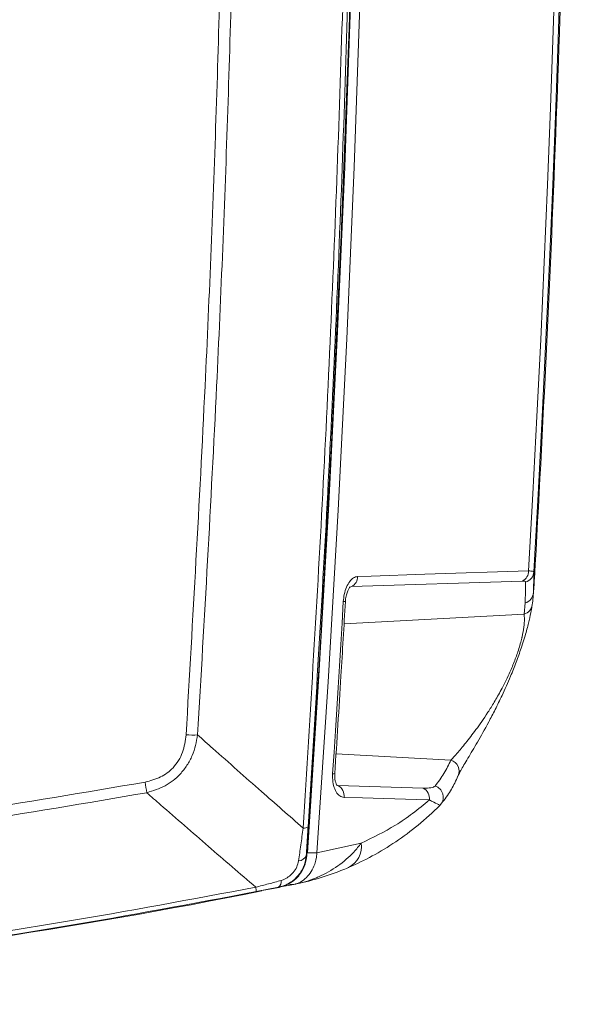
# Model space of a CAD drawing. Header units: millimetres. Extents: x 0 to 8410, y 0 to 5940.
# Tile 170 of 256: x 3778 to 3872, y 3503 to 3671. Entities that reach past the tile are written whole.
import ezdxf

# ---------------------------------------------------------------- set-up
doc = ezdxf.new("R2010")
doc.units = ezdxf.units.MM
doc.header["$LTSCALE"] = 10

msp = doc.modelspace()

# ---------------------------------------------------------------- linework, layer by layer
at = {"color": 8, "linetype": 'Continuous', "lineweight": 0}
for p, q in [((3834.884385, 3574.150148), (3834.607134, 3574.070874)), ((3834.884385, 3574.150148), (3834.654997, 3574.04429)), ((3864.192794, 3575.093928), (3834.884385, 3574.150148)), ((3864.452715, 3569.416109), (3864.63743, 3571.342531)), ((3864.452715, 3569.416109), (3833.604033, 3567.746344)), ((3851.918499, 3544.41196), (3832.22578, 3545.477811)), ((3832.373391, 3540.108624), (3832.548598, 3540.078226)), ((3832.396398, 3540.14844), (3832.548598, 3540.078226)), ((3832.548598, 3540.078226), (3847.181926, 3539.631787)), ((3828.956674, 3528.514448), (3836.532722, 3530.198994)), ((3827.133144, 3528.094593), (3827.203209, 3528.066459)), ((3827.337767, 3528.522077), (3828.956674, 3528.514448)), ((3823.794166, 3523.175541), (3825.018788, 3523.107472)), ((3825.201328, 3523.144904), (3825.018788, 3523.107472)), ((3822.346429, 3522.630397), (3818.55839, 3521.882478)), ((3822.485651, 3522.59523), (3822.346429, 3522.630397))]:
    msp.add_line(p, q, dxfattribs=at)
at = {"color": 7, "linetype": 'Continuous', "lineweight": 0}
for p, q in [((3853.15458, 3541.699591), (3853.13725, 3541.662875)), ((3850.002552, 3536.644522), (3850.197504, 3536.86792)), ((3822.383488, 3522.621098), (3825.018788, 3523.107472)), ((3824.383178, 3522.977027), (3825.207022, 3523.145967)), ((3822.485651, 3522.59523), (3819.507639, 3522.058907))]:
    msp.add_line(p, q, dxfattribs=at)
at = {"color": 7, "linetype": 'Continuous', "lineweight": 0, "flags": 128}
for points in [[(3836.813996, 3809.552375), (3836.694593, 3776.328865), (3836.267183, 3740.816537), (3835.530053, 3705.312434), (3834.483306, 3669.820729), (3833.127062, 3634.345952), (3831.461484, 3598.892513), (3829.486782, 3563.464466), (3827.203209, 3528.066459)], [(3836.682196, 3763.717833), (3836.2586, 3734.279338), (3835.622157, 3704.84716), (3834.77291, 3675.423566), (3833.710934, 3646.011058), (3832.436318, 3616.612259), (3830.949167, 3587.229553), (3829.249601, 3557.865325), (3827.337767, 3528.522077)], [(3828.956674, 3528.514448), (3830.868552, 3557.858411), (3832.568164, 3587.223473), (3834.055359, 3616.607014), (3835.330019, 3646.006647), (3836.392025, 3675.419989), (3837.241302, 3704.844299), (3837.87776, 3734.277311), (3838.301356, 3763.716522)], [(3870.789299, 3682.866755), (3870.359952, 3669.584933), (3869.887183, 3656.305495), (3869.371007, 3643.02868), (3868.811439, 3629.754606), (3868.208493, 3616.483632), (3867.56217, 3603.215996), (3866.87247, 3589.951816), (3866.139437, 3576.691452)]]:
    msp.add_lwpolyline(points, dxfattribs=at)
at = {"color": 8, "linetype": 'Continuous', "lineweight": 0, "flags": 128}
for points in [[(3865.245337, 3576.828423), (3865.975613, 3590.049806), (3866.662795, 3603.275004), (3867.306883, 3616.503659), (3867.907862, 3629.735652), (3868.465732, 3642.970625), (3868.980477, 3656.208459), (3869.452084, 3669.448796), (3869.880552, 3682.691637)], [(3835.936899, 3575.884167), (3838.234747, 3575.958196), (3847.426126, 3576.254311), (3865.245337, 3576.828423)], [(3831.650595, 3542.091313), (3831.890057, 3545.777145), (3832.12618, 3549.463216), (3832.358951, 3553.149763), (3832.588385, 3556.836549), (3832.81445, 3560.523692), (3833.037178, 3564.211074), (3833.256568, 3567.898932), (3833.47259, 3571.587029)], [(3848.232965, 3537.585321), (3845.944444, 3537.655297), (3836.790363, 3537.934724), (3833.599667, 3538.032118)]]:
    msp.add_lwpolyline(points, dxfattribs=at)
at = {"color": 7, "linetype": 'Continuous', "lineweight": 0}
for centre, radius, start, end in [((-162.092143, 3807.574759), 4035, 356.70261999, 358.939674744), ((3718.170084, 3578.489347), 147.980275, 357.91463093, 359.30386443), ((3622.907857, 4507.574759), 1005, 270, 281.281789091)]:
    msp.add_arc(centre, radius, start, end, dxfattribs=at)
at = {"color": 8, "linetype": 'Continuous', "lineweight": 0}
for centre, radius, start, end in [((3863.281695, 3576.833415), 1.963649, 297.64439694, 359.85434674), ((3833.973158, 3575.889681), 1.963749, 297.64709587, 359.83911237), ((3864.174129, 3576.818591), 1.969416, 286.22693342, 356.29860436), ((3716.765504, 3576.726115), 147.969894, 357.91494914, 359.30358746), ((3864.089931, 3573.23129), 1.966511, 286.16539572, 356.30517128), ((3833.594489, 3572.279122), 0.702746, 260.01087376, 290.0241279), ((3863.917243, 3571.295586), 1.954268, 285.90249908, 352.76288286), ((3807.650691, 3566.914788), 18.201611, 266.45730116, 272.70221851), ((3851.344944, 3542.512742), 1.983934, 335.80347425, 73.19594404), ((3831.770348, 3542.753586), 0.673013, 259.75046935, 291.1723905), ((3730.373672, 3528.320617), 70.20603, 8.6112164, 10.11997142), ((3831.58634, 3538.290905), 2.029891, 352.67551215, 61.70284383), ((3848.626397, 3538.057939), 1.993944, 322.90386529, 72.68472239), ((3846.219682, 3537.844458), 2.029891, 352.66558046, 61.70331565), ((3826.737791, 3534.152231), 1.37949, 263.65670235, 300.4962857), ((3832.591578, 3529.585173), 3.988658, 296.23385719, 8.85253245), ((3825.717315, 3528.681732), 1.532744, 273.05822571, 337.47639965), ((3821.594286, 3523.628106), 1.249458, 307.01155491, 8.37501843), ((3814.8084, 3521.829908), 3.750359, 0.8031572, 12.50510139)]:
    msp.add_arc(centre, radius, start, end, dxfattribs=at)
for points, knots in [([(3836.011315, 3794.415179), (3835.974813, 3780.454466), (3835.901803, 3752.531495), (3835.137608, 3704.853222), (3833.618258, 3651.385737), (3831.091932, 3592.147819), (3828.655791, 3552.690172), (3827.437858, 3532.963577)], [0, 0, 0, 0, 0.1601084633, 0.3202346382, 0.5468063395, 0.7734287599, 1, 1, 1, 1]), ([(3826.585377, 3532.781187), (3827.804464, 3552.503097), (3830.242636, 3591.946892), (3832.752405, 3651.170623), (3834.572869, 3712.891112), (3834.937086, 3754.874142), (3835.129912, 3777.100983)], [0, 0, 0, 0, 0.2423927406, 0.4847851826, 0.7272326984, 1, 1, 1, 1]), ([(3806.525971, 3548.74796), (3807.672371, 3568.661333), (3809.724956, 3604.315466), (3811.806843, 3655.751492), (3812.62547, 3687.2697), (3813.034813, 3703.029934)], [0, 0, 0, 0, 0.3874411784, 0.693698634, 1, 1, 1, 1]), ([(3815.017949, 3703.095141), (3814.60864, 3687.329028), (3813.789964, 3655.794538), (3811.707994, 3604.331939), (3809.655233, 3568.657085), (3808.508808, 3548.733416)], [0, 0, 0, 0, 0.3062576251, 0.6125592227, 1, 1, 1, 1]), ([(3865.245337, 3576.828423), (3865.512159, 3576.8266), (3866.024936, 3576.823096), (3866.10232, 3576.734127), (3866.139437, 3576.691452)], [0, 0, 0, 0, 0.5203459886, 1, 1, 1, 1]), ([(3833.47259, 3571.587029), (3833.514993, 3572.004175), (3833.603916, 3572.878956), (3833.989568, 3574.088935), (3834.542949, 3575.069558), (3835.214198, 3575.736438), (3835.695937, 3575.834911), (3835.936899, 3575.884167)], [0, 0, 0, 0, 0.19610035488, 0.41123524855, 0.61084015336, 0.8053455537, 1, 1, 1, 1]), ([(3866.052354, 3573.104564), (3866.107912, 3573.71277), (3866.172656, 3574.421547), (3866.218091, 3575.366682), (3866.224537, 3575.500789)], [0, 0, 0, 0, 0.8581078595, 1, 1, 1, 1]), ([(3864.724467, 3574.927631), (3864.703998, 3574.977908), (3864.661536, 3575.082199), (3864.352731, 3575.089926), (3864.192794, 3575.093928)], [0, 0, 0, 0, 0.4820781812, 1, 1, 1, 1]), ([(3851.918499, 3544.41196), (3852.25019, 3544.775312), (3852.918031, 3545.506897), (3854.419491, 3547.283146), (3856.179075, 3549.547903), (3857.863623, 3551.953253), (3859.346912, 3554.327513), (3860.346449, 3556.076201), (3861.212957, 3557.742187), (3861.973898, 3559.327231), (3862.786032, 3561.226633), (3863.57559, 3563.438233), (3863.944234, 3564.791484), (3864.249719, 3566.117009), (3864.462077, 3567.36563), (3864.543504, 3568.647933), (3864.483257, 3569.157688), (3864.452715, 3569.416109)], [0, 0, 0, 0, 0.1186963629, 0.2389879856, 0.357102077, 0.4771987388, 0.535510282, 0.5948690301, 0.6275881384, 0.6610953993, 0.7037226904, 0.7459026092, 0.7978116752, 0.8030426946, 0.8611727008, 0.9296210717, 1, 1, 1, 1]), ([(3799.487437, 3540.65651), (3800.399299, 3540.889834), (3802.179056, 3541.345233), (3804.514759, 3543.107755), (3806.115878, 3545.685498), (3806.389671, 3547.730109), (3806.525971, 3548.74796)], [0, 0, 0, 0, 0.2405313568, 0.4694649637, 0.7358884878, 1, 1, 1, 1]), ([(3808.508808, 3548.733416), (3808.274153, 3547.529757), (3807.917204, 3545.69879), (3806.720822, 3543.496034), (3805.268958, 3541.63419), (3802.981873, 3539.834165), (3800.862281, 3539.169352), (3799.788276, 3538.832489)], [0, 0, 0, 0, 0.2594343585, 0.3946429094, 0.5297755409, 0.7617355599, 1, 1, 1, 1]), ([(3808.508808, 3548.733416), (3809.378137, 3547.959216), (3813.021422, 3544.714606), (3819.04283, 3539.385719), (3824.206707, 3534.864039), (3826.585377, 3532.781187)], [0, 0, 0, 0, 0.144590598, 0.6059671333, 1, 1, 1, 1]), ([(3849.219854, 3539.96152), (3849.749756, 3540.677423), (3850.809892, 3542.109675), (3851.548886, 3543.644373), (3851.918499, 3544.41196)], [0, 0, 0, 0, 0.4998442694, 1, 1, 1, 1]), ([(3833.599667, 3538.032118), (3833.474519, 3538.047297), (3833.097096, 3538.093077), (3832.509227, 3538.513944), (3831.96655, 3539.425071), (3831.636226, 3540.673853), (3831.645807, 3541.618951), (3831.650595, 3542.091313)], [0, 0, 0, 0, 0.1064228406, 0.320953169, 0.5435344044, 0.771857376, 1, 1, 1, 1]), ([(3622.907857, 3524.889651), (3632.436714, 3524.968816), (3651.494437, 3525.127147), (3680.088882, 3526.406602), (3708.66813, 3528.442936), (3738.132646, 3531.428162), (3768.440876, 3535.355317), (3789.135035, 3538.88884), (3799.487437, 3540.65651)], [0, 0, 0, 0, 0.1610139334, 0.3220280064, 0.4835878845, 0.6451475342, 0.8224824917, 1, 1, 1, 1]), ([(3847.181926, 3539.631787), (3847.665715, 3539.630884), (3848.63495, 3539.629076), (3849.024664, 3539.850579), (3849.219854, 3539.96152)], [0, 0, 0, 0, 0.4991448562, 1, 1, 1, 1]), ([(3799.788276, 3538.832489), (3789.428954, 3537.06271), (3768.699645, 3533.52133), (3738.371896, 3529.589463), (3708.910981, 3526.601766), (3680.31567, 3524.559295), (3651.640299, 3523.271297), (3632.485344, 3523.111536), (3622.90787, 3523.031655)], [0, 0, 0, 0, 0.1773360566, 0.3548546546, 0.5158678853, 0.6768812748, 0.8384407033, 1, 1, 1, 1]), ([(3818.469788, 3522.64196), (3815.759977, 3524.972501), (3810.310214, 3529.659506), (3804.088012, 3535.07085), (3800.573503, 3538.145531), (3799.788276, 3538.832489)], [0, 0, 0, 0, 0.4343994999, 0.8736311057, 1, 1, 1, 1]), ([(3836.532722, 3530.198994), (3838.508949, 3531.150459), (3841.487212, 3532.584359), (3845.37445, 3535.222346), (3847.280165, 3536.797694), (3848.232965, 3537.585321)], [0, 0, 0, 0, 0.4965168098, 0.7482735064, 1, 1, 1, 1]), ([(3850.012923, 3536.631647), (3850.008578, 3536.651925), (3849.99972, 3536.693257), (3849.517837, 3536.966672), (3848.740303, 3537.341045), (3848.232965, 3537.585321)], [0, 0, 0, 0, 0.2507510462, 0.5111179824, 1, 1, 1, 1]), ([(3827.437858, 3532.963577), (3827.383964, 3532.134356), (3827.274618, 3530.451939), (3827.180748, 3528.887804), (3827.133144, 3528.094593)], [0, 0, 0, 0, 0.4928750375, 1, 1, 1, 1]), ([(3825.799088, 3527.151171), (3825.93257, 3528.049869), (3826.202937, 3529.870181), (3826.456832, 3531.802742), (3826.585377, 3532.781187)], [0, 0, 0, 0, 0.4937056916, 1, 1, 1, 1]), ([(3825.201328, 3523.144904), (3825.225058, 3523.149776), (3826.350809, 3523.380925), (3827.715818, 3523.791161), (3830.167052, 3524.812046), (3832.59723, 3526.195296), (3835.016461, 3528.248941), (3836.130893, 3529.682205), (3836.532722, 3530.198994)], [0, 0, 0, 0, 0.0051655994, 0.2450534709, 0.3019012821, 0.5743281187, 0.8465161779, 1, 1, 1, 1]), ([(3827.133144, 3528.094593), (3827.041503, 3527.495728), (3826.854261, 3526.272127), (3825.874529, 3524.647655), (3824.516485, 3523.433987), (3823.268756, 3522.844021), (3822.537439, 3522.674637), (3822.346429, 3522.630397)], [0, 0, 0, 0, 0.2350258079, 0.4802051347, 0.7096627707, 0.9241678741, 1, 1, 1, 1]), ([(3822.830419, 3523.810092), (3822.940371, 3523.844243), (3823.365314, 3523.97623), (3824.100653, 3524.37384), (3824.920458, 3525.12584), (3825.549153, 3526.092071), (3825.71721, 3526.804213), (3825.799088, 3527.151171)], [0, 0, 0, 0, 0.0741475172, 0.2865654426, 0.5173670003, 0.7648600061, 1, 1, 1, 1]), ([(3818.469788, 3522.64196), (3819.199665, 3522.83065), (3820.675136, 3523.212094), (3822.106907, 3523.609349), (3822.830419, 3523.810092)], [0, 0, 0, 0, 0.4946736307, 1, 1, 1, 1]), ([(3818.55839, 3521.882478), (3807.62971, 3519.827494), (3785.772352, 3515.717526), (3752.694566, 3510.927485), (3719.435765, 3507.148763), (3686.668655, 3504.567107), (3654.48116, 3502.996471), (3633.435823, 3502.806349), (3622.907857, 3502.71124)], [0, 0, 0, 0, 0.1694670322, 0.33893403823, 0.50916906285, 0.67940405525, 0.83962132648, 1, 1, 1, 1]), ([(3622.90787, 3503.486815), (3633.420507, 3503.581722), (3654.456367, 3503.77163), (3686.579006, 3505.337746), (3719.24141, 3507.908044), (3752.435781, 3511.670221), (3785.549674, 3516.455657), (3807.496414, 3520.579859), (3818.469788, 3522.64196)], [0, 0, 0, 0, 0.1602185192, 0.3205984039, 0.490064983, 0.6595315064, 0.8297656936, 1, 1, 1, 1])]:
    msp.add_open_spline(points, degree=3, knots=knots, dxfattribs=at)
at = {"color": 7, "linetype": 'Continuous', "lineweight": 0}
for points, knots in [([(3866.003866, 3572.280589), (3866.006287, 3572.306238), (3866.097811, 3573.275823), (3866.168576, 3574.308664), (3866.216812, 3575.349253), (3866.223837, 3575.500789)], [0, 0, 0, 0, 0.0226891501, 0.8576781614, 1, 1, 1, 1]), ([(3833.8464, 3571.620289), (3833.846616, 3571.682946), (3833.847927, 3572.063274), (3833.980885, 3572.716519), (3834.211931, 3573.428739), (3834.451912, 3573.877901), (3834.629386, 3574.083808), (3834.641986, 3574.091805), (3834.647323, 3574.095193)], [0, 0, 0, 0, 0.0526689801, 0.3197011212, 0.5417051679, 0.7281619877, 0.8848646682, 1, 1, 1, 1]), ([(3866.052354, 3573.104564), (3866.039088, 3572.830121), (3866.006463, 3572.155188), (3865.911997, 3571.461196), (3865.855942, 3571.049395)], [0, 0, 0, 0, 0.40662114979, 1, 1, 1, 1]), ([(3832.013423, 3542.126003), (3832.371923, 3547.693503), (3833.004769, 3557.521601), (3833.584053, 3567.355006), (3833.83518, 3571.617904)], [0, 0, 0, 0, 0.5664879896, 1, 1, 1, 1]), ([(3865.855942, 3571.049395), (3865.80474, 3570.73409), (3865.701049, 3570.095551), (3865.379376, 3568.526468), (3864.93118, 3566.746565), (3864.438434, 3565.059482), (3863.898867, 3563.371334), (3863.129488, 3561.210497), (3862.239268, 3558.984952), (3861.418014, 3557.089736), (3860.524509, 3555.143621), (3859.494373, 3553.044868), (3858.038879, 3550.26216), (3856.40071, 3547.361132), (3854.811062, 3544.681326), (3853.729817, 3542.91132), (3853.398506, 3542.283081), (3853.308062, 3542.111579)], [0, 0, 0, 0, 0.07355704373, 0.14896322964, 0.21379930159, 0.24649410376, 0.2802691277, 0.33024716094, 0.38005042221, 0.41683530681, 0.45459479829, 0.51728804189, 0.58154739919, 0.70460342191, 0.83081117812, 0.95381343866, 1, 1, 1, 1]), ([(3832.382287, 3540.094915), (3832.383598, 3540.092746), (3832.387079, 3540.086993), (3832.234824, 3540.326136), (3832.092007, 3540.791631), (3831.991507, 3541.416236), (3832.012006, 3541.890564), (3832.022304, 3542.128864)], [0, 0, 0, 0, 0.1263874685, 0.3352924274, 0.5469921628, 0.7724116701, 1, 1, 1, 1]), ([(3850.481699, 3537.243191), (3850.767879, 3537.616972), (3851.574708, 3538.670775), (3852.447553, 3540.156587), (3852.95403, 3541.301497), (3853.134776, 3541.710082)], [0, 0, 0, 0, 0.2611764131, 0.7363353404, 1, 1, 1, 1]), ([(3853.12892, 3541.66669), (3853.129867, 3541.668943), (3853.151502, 3541.72044), (3853.266534, 3541.958857), (3853.429787, 3542.253652), (3853.503938, 3542.387548)], [0, 0, 0, 0, 0.024361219, 0.5568625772, 1, 1, 1, 1]), ([(3850.012923, 3536.631647), (3848.78768, 3535.482412), (3846.336872, 3533.183641), (3842.454905, 3530.348127), (3838.46163, 3527.894923), (3835.723746, 3526.636575), (3834.354709, 3526.007357)], [0, 0, 0, 0, 0.2467431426, 0.4935508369, 0.7467577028, 1, 1, 1, 1]), ([(3822.485651, 3522.59523), (3823.270139, 3522.854063), (3824.63557, 3523.304571), (3826.126327, 3524.851272), (3826.971497, 3526.450966), (3827.131728, 3527.568095), (3827.203209, 3528.066459)], [0, 0, 0, 0, 0.3509506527, 0.6108430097, 0.8263924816, 1, 1, 1, 1]), ([(3828.570301, 3526.60102), (3828.663647, 3526.909872), (3828.7916, 3527.333226), (3828.906669, 3527.979467), (3828.937362, 3528.307837), (3828.956674, 3528.514448)], [0, 0, 0, 0, 0.5000427, 0.6854270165, 1, 1, 1, 1]), ([(3825.018788, 3523.107472), (3825.394298, 3523.220024), (3826.155839, 3523.44828), (3827.157751, 3524.228212), (3828.015181, 3525.274315), (3828.382693, 3526.152646), (3828.570301, 3526.60102)], [0, 0, 0, 0, 0.24659326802, 0.50009516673, 0.74480659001, 1, 1, 1, 1]), ([(3834.354709, 3526.007357), (3833.926246, 3525.828571), (3831.777209, 3524.931831), (3828.771816, 3523.959298), (3826.09525, 3523.331314), (3825.305187, 3523.166079), (3825.218256, 3523.148355), (3825.201328, 3523.144904)], [0, 0, 0, 0, 0.14992944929, 0.75200065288, 0.97273626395, 0.99469070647, 1, 1, 1, 1])]:
    msp.add_open_spline(points, degree=3, knots=knots, dxfattribs=at)

doc.saveas('drawing.dxf')
